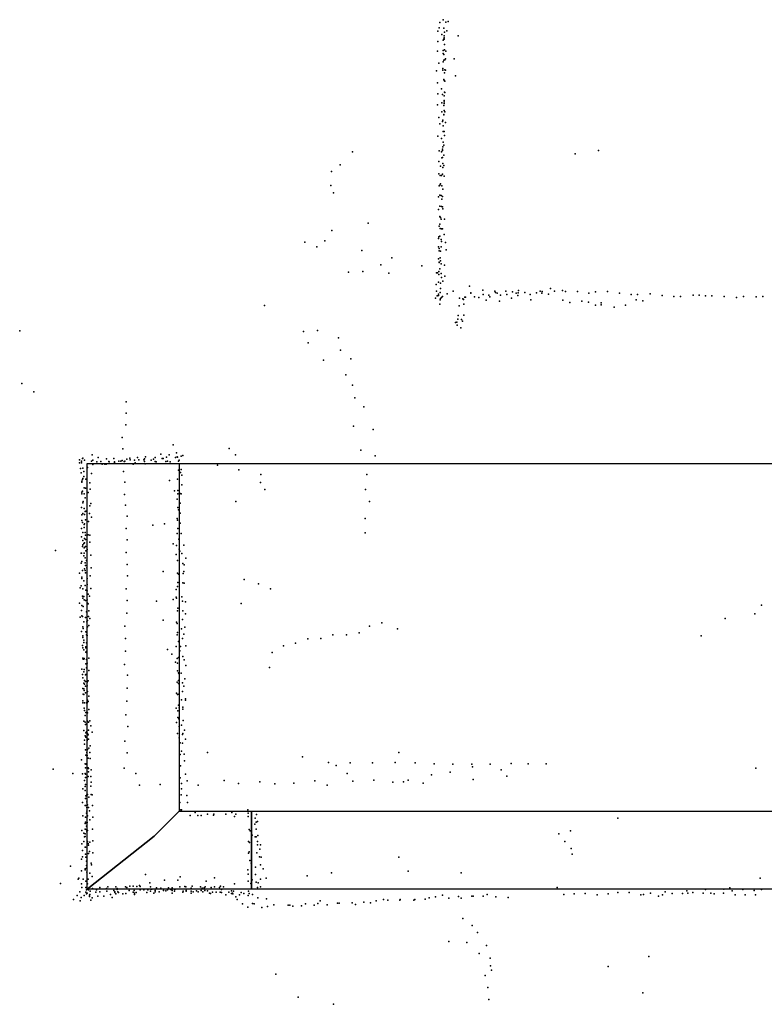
# Model space of a CAD drawing. Header units: millimetres. Extents: x -42542 to 45243, y -38526 to 67765.
# Tile 42 of 71: x -13197 to -11499, y 15028 to 17276. Entities that reach past the tile are written whole.
import ezdxf

# ---------------------------------------------------------------- set-up
doc = ezdxf.new("R2010")
doc.units = ezdxf.units.MM
for name, color, linetype in [('HWALLS', 32, 'Continuous'), ('OBJECTS', 8, 'Continuous'), ('P', 9, 'Continuous'), ('ROOMS', 1, 'Continuous'), ('WALLS', 3, 'Continuous')]:
    doc.layers.add(name, color=color, linetype=linetype)

msp = doc.modelspace()

# ---------------------------------------------------------------- linework, layer by layer
at = {"layer": 'HWALLS'}
msp.add_lwpolyline([(-11430, 15290.8), (-12668.2, 15290.8), (-12668.2, 15411.5), (-12668.2, 15468.6), (-11430, 15468.6), (-11430, 15411.5), (-11430, 15290.8)], dxfattribs=at)
at = {"layer": 'OBJECTS'}
msp.add_lwpolyline([(-12833.4, 16262.4), (-10293.4, 16262.4)], dxfattribs=at)
at = {"layer": 'P'}
for p in [(-12239, 17269), (-12231, 17275), (-12225, 17270), (-12220, 17271), (-12243, 17249), (-12240, 17257), (-12234, 17242), (-12230, 17256), (-12229, 17239), (-12228, 17247), (-12223, 17250), (-12197, 17239), (-12243, 17226), (-12231, 17229), (-12230, 17231), (-12229, 17234), (-12229, 17231), (-12228, 17219), (-12244, 17204), (-12231, 17205), (-12231, 17198), (-12230, 17196), (-12228, 17207), (-12225, 17204), (-12241, 17176), (-12231, 17179), (-12230, 17183), (-12227, 17184), (-12226, 17186), (-12206, 17186), (-12246, 17159), (-12232, 17164), (-12232, 17160), (-12228, 17154), (-12227, 17161), (-12226, 17160), (-12244, 17131), (-12230, 17139), (-12230, 17139), (-12229, 17137), (-12227, 17135), (-12203, 17147), (-12243, 17106), (-12235, 17118), (-12233, 17105), (-12228, 17110), (-12227, 17109), (-12244, 17081), (-12234, 17086), (-12229, 17102), (-12229, 17091), (-12229, 17088), (-12229, 17084), (-12234, 17065), (-12230, 17080), (-12230, 17059), (-12229, 17068), (-12227, 17065), (-12241, 17052), (-12239, 17038), (-12233, 17043), (-12232, 17046), (-12230, 17058), (-12226, 17041), (-12231, 17033), (-12231, 17020), (-12229, 17020), (-12243, 17010), (-12235, 17004), (-12231, 16996), (-12228, 17011), (-12438, 16974), (-12240, 16976), (-12235, 16974), (-12233, 16980), (-12233, 16977), (-12232, 16985), (-12230, 16989), (-11930, 16969), (-11877, 16977), (-12241, 16952), (-12234, 16960), (-12233, 16961), (-12232, 16947), (-12230, 16966), (-12486, 16929), (-12466, 16944), (-12241, 16924), (-12237, 16941), (-12232, 16938), (-12230, 16943), (-12238, 16920), (-12235, 16920), (-12233, 16923), (-12229, 16918), (-12487, 16897), (-12481, 16880), (-12240, 16896), (-12239, 16898), (-12237, 16901), (-12234, 16896), (-12232, 16889), (-12242, 16871), (-12239, 16875), (-12236, 16874), (-12234, 16866), (-12233, 16872), (-12242, 16842), (-12239, 16850), (-12235, 16849), (-12233, 16848), (-12232, 16844), (-12239, 16826), (-12238, 16825), (-12237, 16824), (-12236, 16820), (-12228, 16820), (-12485, 16794), (-12402, 16811), (-12240, 16804), (-12239, 16809), (-12238, 16799), (-12235, 16798), (-12233, 16798), (-12547, 16768), (-12501, 16771), (-12242, 16776), (-12241, 16780), (-12239, 16781), (-12236, 16774), (-12235, 16769), (-12229, 16785), (-12226, 16767), (-12519, 16757), (-12417, 16749), (-12242, 16757), (-12240, 16753), (-12240, 16748), (-12237, 16747), (-12236, 16757), (-12224, 16750), (-12348, 16732), (-12242, 16730), (-12240, 16722), (-12238, 16732), (-12237, 16725), (-12447, 16699), (-12414, 16701), (-12373, 16716), (-12280, 16714), (-12241, 16701), (-12240, 16721), (-12239, 16707), (-12236, 16718), (-12228, 16715), (-12355, 16697), (-12246, 16698), (-12244, 16698), (-12241, 16694), (-12236, 16696), (-12235, 16687), (-12232, 16679), (-12227, 16690), (-12247, 16671), (-12246, 16656), (-12242, 16676), (-12237, 16674), (-12237, 16662), (-12208, 16656), (-12171, 16667), (-12141, 16658), (-12113, 16656), (-12088, 16656), (-12073, 16654), (-12059, 16657), (-12010, 16656), (-12005, 16655), (-11986, 16662), (-11977, 16656), (-11959, 16657), (-11952, 16655), (-11925, 16655), (-11884, 16654), (-11856, 16655), (-12249, 16640), (-12245, 16645), (-12242, 16649), (-12242, 16646), (-12238, 16653), (-12238, 16636), (-12237, 16639), (-12235, 16641), (-12233, 16644), (-12222, 16650), (-12194, 16640), (-12186, 16638), (-12185, 16637), (-12182, 16642), (-12180, 16642), (-12168, 16652), (-12168, 16651), (-12160, 16643), (-12150, 16641), (-12140, 16648), (-12133, 16635), (-12127, 16647), (-12125, 16643), (-12112, 16653), (-12108, 16651), (-12103, 16633), (-12100, 16647), (-12086, 16648), (-12075, 16640), (-12065, 16651), (-12061, 16646), (-12060, 16652), (-12045, 16653), (-12033, 16648), (-12031, 16636), (-12018, 16652), (-12006, 16651), (-11991, 16649), (-11958, 16635), (-11915, 16633), (-11899, 16651), (-11829, 16651), (-11802, 16648), (-11791, 16636), (-11788, 16648), (-11776, 16634), (-11759, 16650), (-11732, 16646), (-11705, 16644), (-11690, 16644), (-11661, 16647), (-11647, 16647), (-11633, 16645), (-11618, 16645), (-11590, 16644), (-11562, 16641), (-11546, 16644), (-11517, 16643), (-11502, 16644), (-12639, 16623), (-12239, 16626), (-12195, 16622), (-12184, 16626), (-11942, 16630), (-11900, 16631), (-11884, 16624), (-11871, 16629), (-11871, 16625), (-11841, 16619), (-11815, 16624), (-12198, 16592), (-12197, 16600), (-12189, 16591), (-12187, 16587), (-12184, 16601), (-13197, 16565), (-12518, 16566), (-12203, 16584), (-12200, 16585), (-12199, 16578), (-12191, 16572), (-12550, 16564), (-12470, 16549), (-12539, 16538), (-12465, 16521), (-12504, 16498), (-12442, 16501), (-12453, 16465), (-13192, 16445), (-12438, 16441), (-13165, 16426), (-12433, 16412), (-12954, 16403), (-12412, 16392), (-12954, 16377), (-12955, 16351), (-12436, 16348), (-12391, 16340), (-12963, 16322), (-12962, 16296), (-12847, 16305), (-12719, 16297), (-13054, 16274), (-13053, 16275), (-13032, 16282), (-13018, 16276), (-12999, 16273), (-12982, 16274), (-12953, 16272), (-12946, 16275), (-12928, 16276), (-12912, 16273), (-12910, 16278), (-12892, 16272), (-12888, 16276), (-12875, 16284), (-12872, 16274), (-12870, 16274), (-12862, 16277), (-12856, 16282), (-12842, 16276), (-12839, 16287), (-12838, 16278), (-12837, 16277), (-12829, 16279), (-12825, 16281), (-12705, 16282), (-12419, 16293), (-12386, 16280), (-13061, 16271), (-13061, 16264), (-13058, 16251), (-13056, 16268), (-13056, 16264), (-13053, 16252), (-13049, 16270), (-13042, 16253), (-13033, 16268), (-13030, 16270), (-13030, 16262), (-13030, 16260), (-13021, 16266), (-13012, 16267), (-13009, 16261), (-13003, 16261), (-13000, 16261), (-12994, 16267), (-12993, 16266), (-12981, 16266), (-12981, 16265), (-12971, 16268), (-12966, 16268), (-12963, 16269), (-12959, 16267), (-12958, 16267), (-12957, 16268), (-12945, 16271), (-12938, 16261), (-12935, 16270), (-12934, 16264), (-12925, 16271), (-12914, 16271), (-12912, 16267), (-12911, 16262), (-12897, 16270), (-12888, 16267), (-12886, 16266), (-12864, 16267), (-12860, 16268), (-12854, 16266), (-12835, 16268), (-12833, 16270), (-12746, 16259), (-13057, 16241), (-13053, 16228), (-13051, 16244), (-13051, 16233), (-13046, 16227), (-13033, 16240), (-12960, 16244), (-12837, 16227), (-12835, 16247), (-12830, 16242), (-12829, 16249), (-12827, 16236), (-12697, 16248), (-12647, 16237), (-12405, 16237), (-13055, 16222), (-13055, 16220), (-13054, 16226), (-13050, 16207), (-13047, 16206), (-13037, 16218), (-12957, 16220), (-12855, 16224), (-12827, 16214), (-12648, 16219), (-13055, 16197), (-13055, 16193), (-13054, 16199), (-13050, 16193), (-13048, 16184), (-13041, 16196), (-13036, 16204), (-12958, 16192), (-12844, 16200), (-12836, 16201), (-12836, 16193), (-12831, 16194), (-12829, 16193), (-12638, 16203), (-12408, 16203), (-13056, 16162), (-13053, 16173), (-13052, 16176), (-13050, 16160), (-13037, 16166), (-13035, 16171), (-12956, 16167), (-12838, 16181), (-12836, 16162), (-12831, 16172), (-12704, 16176), (-12399, 16176), (-13055, 16145), (-13053, 16148), (-13049, 16146), (-13048, 16153), (-13046, 16154), (-13038, 16148), (-13033, 16140), (-12952, 16142), (-12835, 16157), (-12831, 16149), (-13055, 16132), (-13054, 16128), (-13050, 16123), (-13050, 16116), (-13049, 16125), (-13047, 16134), (-13040, 16130), (-12893, 16122), (-12867, 16125), (-12838, 16137), (-12837, 16133), (-12831, 16126), (-12409, 16137), (-13056, 16114), (-13056, 16095), (-13053, 16105), (-13048, 16105), (-13047, 16099), (-13044, 16099), (-13041, 16100), (-13037, 16099), (-12954, 16114), (-12838, 16103), (-12836, 16114), (-12829, 16103), (-12409, 16104), (-13054, 16073), (-13053, 16087), (-13053, 16077), (-13051, 16080), (-13050, 16070), (-13049, 16091), (-13049, 16081), (-13049, 16071), (-13047, 16089), (-13047, 16073), (-13037, 16083), (-12952, 16088), (-12847, 16079), (-12839, 16075), (-12834, 16090), (-12823, 16076), (-13115, 16064), (-13057, 16058), (-13056, 16058), (-13051, 16052), (-13050, 16058), (-13046, 16063), (-13043, 16066), (-13035, 16053), (-12954, 16059), (-12840, 16055), (-12833, 16067), (-12832, 16062), (-12827, 16057), (-13057, 16035), (-13055, 16039), (-13048, 16047), (-13048, 16036), (-13047, 16030), (-13045, 16041), (-12952, 16032), (-12837, 16041), (-12825, 16034), (-12822, 16031), (-12818, 16046), (-13061, 16012), (-13055, 16003), (-13054, 16018), (-13049, 16022), (-13048, 16018), (-13047, 16013), (-13044, 16024), (-13036, 16006), (-13034, 16024), (-12951, 16006), (-12870, 16016), (-12837, 16012), (-12835, 16010), (-12824, 16011), (-12823, 16016), (-13057, 15983), (-13055, 16000), (-13051, 15995), (-13048, 15984), (-13043, 16000), (-13043, 15986), (-12837, 15982), (-12836, 15991), (-12825, 15990), (-12822, 15989), (-12685, 15998), (-12652, 15988), (-13059, 15979), (-13054, 15960), (-13053, 15976), (-13051, 15959), (-13046, 15973), (-13043, 15972), (-13041, 15964), (-13038, 15960), (-13035, 15977), (-12954, 15976), (-12840, 15975), (-12827, 15958), (-12625, 15976), (-13061, 15944), (-13055, 15938), (-13053, 15955), (-13052, 15936), (-13050, 15951), (-13047, 15950), (-13043, 15951), (-13042, 15944), (-13041, 15942), (-12952, 15950), (-12885, 15948), (-12847, 15952), (-12840, 15957), (-12839, 15955), (-12826, 15948), (-12819, 15947), (-12692, 15943), (-11505, 15939), (-13056, 15927), (-13055, 15915), (-13054, 15913), (-13045, 15924), (-13040, 15913), (-13039, 15926), (-12953, 15921), (-12837, 15926), (-12836, 15932), (-12825, 15926), (-12819, 15919), (-11520, 15919), (-13059, 15912), (-13053, 15890), (-13051, 15901), (-13047, 15911), (-13044, 15901), (-13042, 15904), (-13042, 15890), (-13039, 15893), (-13037, 15909), (-12957, 15891), (-12870, 15905), (-12839, 15900), (-12838, 15897), (-12826, 15906), (-12399, 15891), (-12371, 15899), (-11588, 15909), (-13056, 15879), (-13053, 15869), (-13052, 15886), (-13046, 15878), (-13045, 15871), (-13044, 15877), (-13043, 15870), (-12838, 15871), (-12837, 15877), (-12828, 15885), (-12823, 15873), (-12820, 15889), (-12483, 15871), (-12452, 15871), (-12423, 15876), (-12335, 15885), (-11643, 15869), (-13054, 15847), (-13053, 15865), (-13051, 15859), (-13051, 15854), (-13045, 15853), (-12956, 15863), (-12840, 15845), (-12835, 15856), (-12830, 15845), (-12826, 15863), (-12818, 15846), (-12595, 15846), (-12568, 15852), (-12540, 15862), (-12510, 15863), (-13053, 15842), (-13051, 15837), (-13046, 15844), (-13046, 15842), (-13046, 15832), (-13045, 15833), (-13044, 15830), (-12956, 15834), (-12860, 15838), (-12850, 15827), (-12832, 15835), (-12621, 15831), (-13053, 15818), (-13052, 15816), (-13051, 15816), (-13050, 15817), (-13046, 15805), (-13045, 15815), (-13045, 15805), (-13043, 15807), (-13039, 15818), (-12958, 15804), (-12842, 15809), (-12838, 15817), (-12837, 15807), (-12835, 15820), (-12825, 15822), (-12822, 15814), (-12818, 15801), (-13055, 15793), (-13054, 15781), (-13051, 15787), (-13050, 15792), (-13047, 15780), (-13046, 15781), (-13045, 15796), (-13044, 15781), (-13039, 15790), (-12951, 15779), (-12837, 15789), (-12835, 15785), (-12834, 15783), (-12829, 15784), (-12627, 15797), (-13053, 15773), (-13051, 15761), (-13049, 15767), (-13049, 15759), (-13047, 15765), (-13043, 15763), (-13043, 15755), (-13041, 15766), (-12838, 15763), (-12835, 15767), (-12835, 15760), (-12826, 15762), (-12820, 15771), (-13053, 15749), (-13052, 15736), (-13051, 15748), (-13051, 15735), (-13050, 15744), (-13047, 15754), (-13047, 15739), (-13042, 15742), (-12952, 15750), (-12839, 15738), (-12837, 15735), (-12834, 15736), (-12826, 15742), (-12823, 15754), (-13053, 15721), (-13053, 15716), (-13049, 15716), (-13045, 15716), (-13043, 15716), (-13042, 15722), (-13041, 15719), (-13039, 15731), (-12953, 15720), (-12835, 15711), (-12828, 15723), (-12819, 15725), (-12819, 15722), (-13050, 15704), (-13049, 15699), (-13046, 15694), (-13042, 15693), (-13039, 15701), (-12955, 15689), (-12840, 15704), (-12836, 15698), (-12833, 15705), (-12825, 15706), (-12825, 15702), (-13051, 15674), (-13048, 15687), (-13048, 15672), (-13047, 15667), (-13044, 15668), (-13042, 15674), (-13040, 15672), (-13037, 15675), (-12839, 15671), (-12836, 15683), (-12834, 15680), (-12824, 15676), (-13051, 15653), (-13046, 15648), (-13045, 15650), (-13042, 15646), (-13041, 15643), (-13040, 15654), (-13035, 15664), (-13032, 15649), (-12950, 15662), (-12837, 15646), (-12833, 15662), (-12828, 15665), (-12826, 15644), (-12825, 15646), (-12821, 15654), (-13049, 15631), (-13049, 15622), (-13048, 15641), (-13046, 15638), (-13043, 15630), (-13041, 15633), (-13040, 15633), (-12957, 15629), (-12833, 15636), (-12831, 15625), (-12826, 15624), (-12819, 15633), (-13047, 15609), (-13044, 15609), (-13044, 15603), (-13042, 15610), (-13039, 15613), (-13037, 15603), (-13036, 15618), (-12952, 15602), (-12831, 15598), (-12828, 15606), (-12822, 15599), (-12769, 15603), (-12332, 15603), (-13056, 15586), (-13048, 15577), (-13046, 15597), (-13046, 15576), (-13044, 15595), (-13044, 15578), (-13043, 15596), (-13041, 15590), (-13036, 15589), (-12821, 15584), (-12552, 15593), (-12493, 15580), (-12443, 15579), (-12392, 15579), (-12341, 15580), (-12295, 15579), (-12252, 15577), (-12209, 15576), (-12166, 15576), (-12124, 15576), (-12076, 15578), (-12037, 15577), (-11996, 15577), (-13121, 15565), (-13076, 15555), (-13054, 15554), (-13048, 15555), (-13047, 15568), (-13047, 15553), (-13042, 15568), (-13041, 15568), (-13040, 15566), (-13040, 15559), (-13034, 15563), (-12959, 15567), (-12932, 15555), (-12830, 15572), (-12819, 15553), (-12475, 15573), (-12450, 15555), (-12215, 15558), (-12164, 15570), (-12099, 15563), (-11518, 15567), (-13049, 15539), (-13047, 15546), (-13041, 15548), (-13035, 15548), (-13034, 15535), (-12831, 15545), (-12828, 15532), (-12815, 15538), (-12731, 15539), (-12698, 15532), (-12649, 15536), (-12615, 15531), (-12572, 15533), (-12524, 15538), (-12437, 15537), (-12389, 15540), (-12346, 15535), (-12322, 15536), (-12311, 15540), (-12277, 15533), (-12258, 15552), (-12163, 15541), (-12086, 15549), (-13053, 15520), (-13048, 15525), (-13048, 15516), (-13047, 15530), (-13047, 15530), (-13035, 15526), (-12924, 15528), (-12877, 15530), (-12828, 15520), (-12790, 15528), (-12496, 15528), (-13054, 15489), (-13047, 15498), (-13046, 15504), (-13044, 15506), (-13044, 15490), (-13042, 15507), (-13039, 15501), (-13034, 15507), (-13032, 15506), (-12832, 15489), (-12829, 15506), (-12816, 15505), (-12814, 15489), (-13048, 15482), (-13047, 15482), (-13045, 15464), (-13044, 15477), (-13044, 15469), (-13044, 15465), (-13042, 15483), (-13040, 15477), (-13038, 15470), (-13031, 15482), (-12831, 15472), (-12828, 15472), (-12797, 15466), (-12713, 15466), (-12677, 15472), (-12676, 15464), (-13053, 15458), (-13048, 15441), (-13047, 15455), (-13047, 15444), (-13045, 15442), (-13043, 15443), (-13042, 15458), (-13037, 15449), (-13030, 15455), (-12808, 15459), (-12791, 15459), (-12783, 15459), (-12769, 15462), (-12755, 15460), (-12754, 15462), (-12727, 15462), (-12707, 15457), (-12704, 15462), (-12676, 15457), (-12660, 15453), (-12658, 15444), (-12657, 15461), (-12655, 15445), (-11833, 15453), (-13055, 15425), (-13051, 15419), (-13048, 15428), (-13045, 15435), (-13045, 15426), (-13044, 15422), (-13042, 15425), (-13031, 15428), (-12674, 15427), (-12671, 15424), (-12661, 15439), (-12658, 15428), (-11941, 15424), (-13051, 15400), (-13049, 15410), (-13048, 15417), (-13048, 15411), (-13042, 15400), (-13037, 15398), (-13030, 15401), (-12675, 15400), (-12673, 15397), (-12667, 15414), (-12660, 15410), (-12658, 15410), (-12655, 15400), (-12654, 15413), (-11967, 15417), (-11954, 15400), (-13055, 15394), (-13054, 15379), (-13048, 15387), (-13047, 15387), (-13041, 15395), (-13040, 15391), (-13038, 15377), (-13030, 15374), (-12675, 15373), (-12674, 15376), (-12668, 15378), (-12656, 15374), (-12655, 15392), (-12649, 15382), (-12648, 15392), (-11939, 15384), (-13056, 15359), (-13054, 15365), (-13047, 15371), (-13046, 15364), (-13045, 15355), (-13040, 15372), (-12672, 15356), (-12650, 15365), (-12646, 15364), (-12332, 15364), (-11937, 15371), (-13081, 15343), (-13056, 15333), (-13048, 15337), (-13048, 15335), (-13045, 15345), (-13045, 15339), (-13044, 15330), (-13034, 15350), (-13033, 15346), (-12677, 15335), (-12669, 15350), (-12659, 15341), (-12648, 15346), (-12642, 15337), (-12486, 15328), (-12311, 15332), (-12190, 15328), (-13064, 15314), (-13062, 15316), (-13052, 15314), (-13046, 15309), (-13041, 15314), (-13037, 15327), (-13032, 15320), (-12910, 15324), (-12867, 15311), (-12836, 15311), (-12831, 15319), (-12772, 15309), (-12753, 15317), (-12676, 15325), (-12676, 15309), (-12667, 15312), (-12659, 15324), (-12658, 15307), (-12648, 15314), (-12635, 15316), (-12541, 15321), (-11508, 15316), (-13104, 15304), (-13060, 15285), (-13056, 15303), (-13055, 15295), (-13046, 15295), (-13046, 15284), (-13045, 15289), (-13042, 15303), (-13040, 15289), (-13036, 15286), (-13031, 15292), (-13023, 15284), (-13022, 15289), (-13014, 15295), (-13014, 15285), (-12999, 15292), (-12998, 15286), (-12996, 15296), (-12982, 15288), (-12980, 15285), (-12980, 15283), (-12978, 15296), (-12975, 15292), (-12975, 15290), (-12973, 15285), (-12972, 15283), (-12956, 15296), (-12953, 15295), (-12947, 15288), (-12947, 15288), (-12946, 15298), (-12938, 15298), (-12938, 15284), (-12936, 15288), (-12931, 15283), (-12930, 15297), (-12924, 15299), (-12922, 15297), (-12922, 15289), (-12914, 15289), (-12907, 15283), (-12905, 15289), (-12900, 15305), (-12899, 15296), (-12899, 15286), (-12898, 15291), (-12896, 15291), (-12888, 15288), (-12888, 15285), (-12885, 15294), (-12879, 15285), (-12875, 15293), (-12869, 15288), (-12864, 15287), (-12860, 15289), (-12858, 15294), (-12852, 15290), (-12849, 15294), (-12849, 15288), (-12844, 15286), (-12843, 15290), (-12832, 15296), (-12825, 15284), (-12824, 15286), (-12820, 15297), (-12818, 15296), (-12817, 15288), (-12817, 15286), (-12806, 15293), (-12806, 15286), (-12804, 15298), (-12801, 15285), (-12794, 15287), (-12790, 15285), (-12785, 15296), (-12783, 15288), (-12781, 15293), (-12779, 15285), (-12776, 15294), (-12775, 15288), (-12774, 15296), (-12769, 15287), (-12760, 15295), (-12757, 15284), (-12753, 15296), (-12749, 15284), (-12741, 15295), (-12740, 15284), (-12739, 15298), (-12737, 15290), (-12737, 15283), (-12732, 15296), (-12720, 15284), (-12714, 15287), (-12709, 15286), (-12707, 15303), (-12692, 15283), (-12675, 15286), (-12670, 15304), (-12655, 15295), (-12653, 15305), (-12648, 15296), (-11971, 15295), (-11833, 15283), (-11807, 15283), (-11725, 15285), (-11675, 15287), (-11662, 15283), (-11633, 15290), (-11591, 15291), (-11577, 15294), (-11572, 15287), (-11548, 15290), (-11522, 15288), (-11505, 15290), (-13074, 15267), (-13066, 15276), (-13059, 15264), (-13057, 15272), (-13050, 15276), (-13045, 15280), (-13043, 15282), (-13038, 15277), (-13038, 15274), (-13037, 15279), (-13035, 15266), (-13032, 15271), (-13019, 15275), (-13005, 15275), (-12990, 15279), (-12986, 15272), (-12978, 15280), (-12962, 15280), (-12955, 15281), (-12935, 15282), (-12935, 15279), (-12891, 15282), (-12849, 15282), (-12806, 15282), (-12764, 15282), (-12762, 15281), (-12727, 15278), (-12714, 15281), (-12712, 15282), (-12711, 15280), (-12704, 15273), (-12701, 15267), (-12696, 15278), (-12686, 15281), (-12676, 15276), (-12674, 15281), (-12666, 15279), (-12654, 15271), (-12634, 15269), (-12512, 15264), (-12412, 15261), (-12384, 15264), (-12367, 15267), (-12357, 15266), (-12330, 15266), (-12329, 15267), (-12298, 15266), (-12296, 15267), (-12272, 15268), (-12263, 15271), (-12249, 15273), (-12233, 15277), (-12218, 15270), (-12196, 15274), (-12190, 15270), (-12166, 15275), (-12163, 15275), (-12140, 15275), (-12131, 15279), (-12111, 15273), (-12083, 15272), (-11956, 15279), (-11932, 15280), (-11907, 15281), (-11880, 15278), (-11855, 15280), (-11780, 15278), (-11774, 15279), (-11758, 15282), (-11740, 15275), (-11731, 15278), (-11709, 15281), (-11685, 15281), (-11673, 15282), (-11638, 15282), (-11621, 15282), (-11613, 15280), (-11592, 15282), (-11565, 15278), (-11542, 15278), (-11519, 15278), (-12689, 15257), (-12677, 15250), (-12666, 15258), (-12662, 15257), (-12645, 15249), (-12632, 15251), (-12617, 15255), (-12585, 15254), (-12581, 15254), (-12574, 15252), (-12554, 15253), (-12545, 15257), (-12525, 15254), (-12517, 15258), (-12496, 15255), (-12472, 15259), (-12468, 15259), (-12439, 15260), (-12431, 15256), (-12397, 15260), (-12186, 15224), (-12165, 15208), (-12218, 15171), (-12153, 15192), (-12177, 15169), (-12132, 15162), (-12149, 15144), (-12124, 15133), (-11762, 15137), (-12123, 15116), (-12121, 15106), (-11855, 15114), (-12613, 15097), (-12135, 15094), (-12129, 15066), (-12562, 15044), (-12127, 15039), (-11776, 15054), (-12481, 15028)]:
    msp.add_point(p, dxfattribs=at)
at = {"layer": 'ROOMS'}
msp.add_lwpolyline([(-9042.4, 15290.8), (-9366.2, 15290.8), (-11430, 15290.8), (-12668.2, 15290.8), (-13042.9, 15290.8), (-13042.9, 16262.4), (-12833.4, 16262.4), (-12833.4, 15468.6), (-12668.2, 15468.6), (-11430, 15468.6), (-9467.9, 15468.6), (-9467.9, 18364.2), (-9296.4, 18364.2), (-9296.4, 15532.1), (-8959.9, 15532.1)], dxfattribs=at)
at = {"layer": 'WALLS'}
for points in [[(-13042.9, 15290.8), (-13042.9, 16262.4), (-12890.5, 16262.4), (-12833.4, 16262.4), (-12833.4, 15468.6), (-12890.5, 15411.5), (-13042.9, 15290.8)], [(-12668.2, 15290.8), (-13042.9, 15290.8), (-12890.5, 15411.5), (-12833.4, 15468.6), (-12668.2, 15468.6), (-12668.2, 15411.5), (-12668.2, 15290.8)]]:
    msp.add_lwpolyline(points, dxfattribs=at)

doc.saveas('drawing.dxf')
